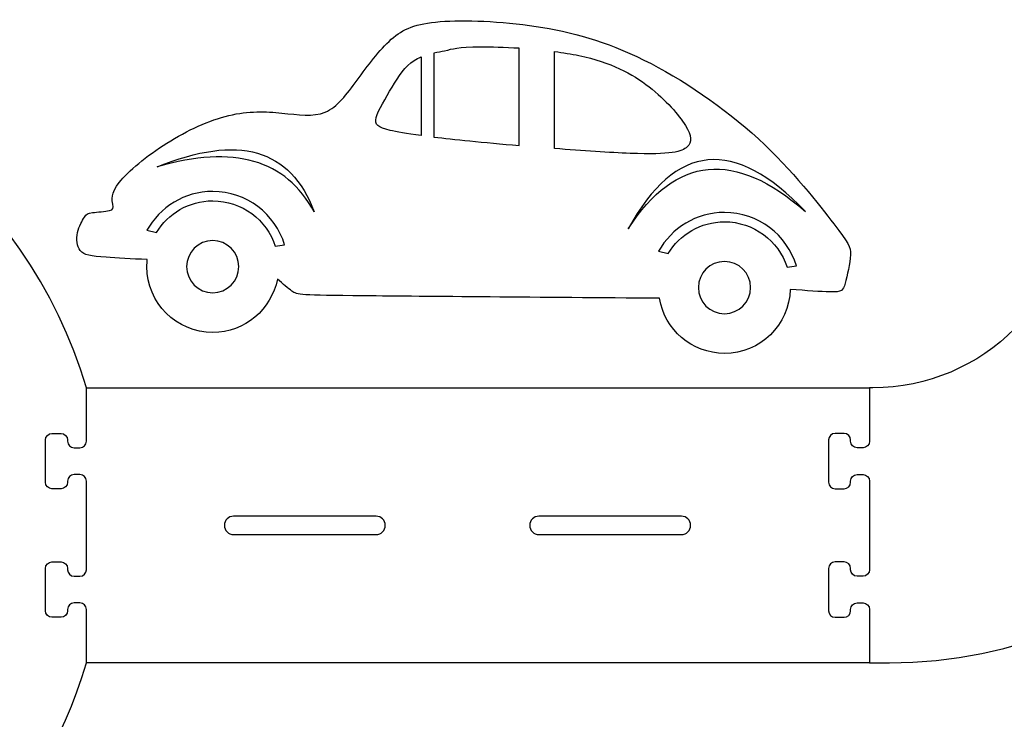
# Model space of a CAD drawing. Extents: x -750 to 750, y -328 to 328.
# Tile 10 of 22: x -406 to -226, y -74 to 54. Entities that reach past the tile are written whole.
import ezdxf

# ---------------------------------------------------------------- set-up
doc = ezdxf.new("R2010")
doc.units = 0
doc.header["$MEASUREMENT"] = 0
doc.layers.add('LAYER_1', color=7, linetype='CONTINUOUS')

msp = doc.modelspace()

# ---------------------------------------------------------------- linework, layer by layer
at = {"layer": 'LAYER_1', "color": 250}
for points, knots in [([(-383.0721, 10.335), (-383.1175, 9.9108), (-383.1406, 9.4797), (-383.1406, 9.0434), (-383.1406, 9.0434), (-383.1406, 2.3983), (-377.754, -2.9875), (-371.109, -2.9875), (-371.109, -2.9875), (-365.2405, -2.9875), (-360.3537, 1.2132), (-359.2916, 6.7717), (-359.2916, 6.7717), (-358.2632, 5.8688), (-357.3203, 5.0679), (-356.6366, 4.5788), (-356.6366, 4.5788), (-355.6163, 3.8488), (-355.1723, 3.8119), (-343.4129, 3.7009), (-343.4129, 3.7009), (-332.3136, 3.5962), (-311.1334, 3.4254), (-289.3874, 3.2512), (-289.3874, 3.2512), (-288.4491, -2.4581), (-283.4913, -6.8139), (-277.5157, -6.8139), (-277.5157, -6.8139), (-270.9801, -6.8139), (-265.6618, -1.6041), (-265.4883, 4.8895), (-265.4883, 4.8895), (-262.517, 4.6509), (-259.8522, 4.4586), (-258.2443, 4.429), (-258.2443, 4.429), (-255.9796, 4.387), (-255.8114, 4.6666), (-255.448, 5.9947), (-255.448, 5.9947), (-255.0845, 7.3231), (-254.5253, 9.6997), (-254.4694, 11.2096), (-254.4694, 11.2096), (-254.4134, 12.7197), (-254.8609, 13.3626), (-257.5174, 16.8438), (-257.5174, 16.8438), (-260.1736, 20.3252), (-265.0391, 26.6448), (-271.3165, 32.405), (-271.3165, 32.405), (-277.5939, 38.1651), (-285.2836, 43.3659), (-292.2602, 46.8191), (-292.2602, 46.8191), (-299.2366, 50.2726), (-305.4999, 51.9781), (-311.9594, 52.9567), (-311.9594, 52.9567), (-318.4185, 53.9356), (-325.0733, 54.1873), (-329.5333, 53.8378), (-329.5333, 53.8378), (-333.9933, 53.4883), (-336.2583, 52.5376), (-338.4543, 50.6028), (-338.4543, 50.6028), (-340.6503, 48.6683), (-342.7776, 45.7494), (-344.6923, 43.135), (-344.6923, 43.135), (-346.6068, 40.5208), (-348.3087, 38.211), (-350.5336, 37.287), (-350.5336, 37.287), (-352.7585, 36.363), (-355.5063, 36.8249), (-358.4571, 37.1183), (-358.4571, 37.1183), (-361.4077, 37.412), (-364.5618, 37.5368), (-368.152, 36.6765), (-368.152, 36.6765), (-371.7421, 35.8162), (-375.7687, 33.9709), (-379.4877, 31.6361), (-379.4877, 31.6361), (-383.2064, 29.3012), (-386.6179, 26.4771), (-388.1977, 24.4497), (-388.1977, 24.4497), (-389.7775, 22.4226), (-389.5261, 21.1924), (-389.4003, 20.4514), (-389.4003, 20.4514), (-389.2744, 19.7104), (-389.2744, 19.4587), (-390.0154, 19.2907), (-390.0154, 19.2907), (-390.7563, 19.123), (-392.2383, 19.0393), (-393.0912, 18.9274), (-393.0912, 18.9274), (-393.9441, 18.8155), (-394.1676, 18.6757), (-394.5732, 18.0884), (-394.5732, 18.0884), (-394.9785, 17.5013), (-395.5658, 16.4668), (-395.8175, 15.2783), (-395.8175, 15.2783), (-396.069, 14.09), (-395.9852, 12.7478), (-395.3282, 11.9649), (-395.3282, 11.9649), (-394.671, 11.1819), (-393.4407, 10.9583), (-390.6027, 10.7484), (-390.6027, 10.7484), (-388.6691, 10.6055), (-385.9893, 10.4693), (-383.0721, 10.335)], [0, 0, 0, 0, 0.03125, 0.03125, 0.03125, 0.03125, 0.0625, 0.0625, 0.0625, 0.0625, 0.09375, 0.09375, 0.09375, 0.09375, 0.125, 0.125, 0.125, 0.125, 0.15625, 0.15625, 0.15625, 0.15625, 0.1875, 0.1875, 0.1875, 0.1875, 0.21875, 0.21875, 0.21875, 0.21875, 0.25, 0.25, 0.25, 0.25, 0.28125, 0.28125, 0.28125, 0.28125, 0.3125, 0.3125, 0.3125, 0.3125, 0.34375, 0.34375, 0.34375, 0.34375, 0.375, 0.375, 0.375, 0.375, 0.40625, 0.40625, 0.40625, 0.40625, 0.4375, 0.4375, 0.4375, 0.4375, 0.46875, 0.46875, 0.46875, 0.46875, 0.5, 0.5, 0.5, 0.5, 0.53125, 0.53125, 0.53125, 0.53125, 0.5625, 0.5625, 0.5625, 0.5625, 0.59375, 0.59375, 0.59375, 0.59375, 0.625, 0.625, 0.625, 0.625, 0.65625, 0.65625, 0.65625, 0.65625, 0.6875, 0.6875, 0.6875, 0.6875, 0.71875, 0.71875, 0.71875, 0.71875, 0.75, 0.75, 0.75, 0.75, 0.78125, 0.78125, 0.78125, 0.78125, 0.8125, 0.8125, 0.8125, 0.8125, 0.84375, 0.84375, 0.84375, 0.84375, 0.875, 0.875, 0.875, 0.875, 0.90625, 0.90625, 0.90625, 0.90625, 0.9375, 0.9375, 0.9375, 0.9375, 1, 1, 1, 1]), ([(-394.1955, -13.1132), (-394.1955, -13.1132), (-394.1955, -22.8751), (-394.1955, -22.8751), (-394.1955, -22.8751), (-394.1955, -23.5333), (-394.7325, -24.0703), (-395.3907, -24.0703), (-395.3907, -24.0703), (-395.3907, -24.0703), (-396.4609, -24.0703), (-396.4609, -24.0703), (-396.4609, -24.0703), (-397.1191, -24.0703), (-397.6562, -23.5333), (-397.6562, -22.8751), (-397.6562, -22.8751), (-397.6562, -22.8751), (-397.6562, -22.6456), (-397.6562, -22.6456), (-397.6562, -22.6456), (-397.6562, -21.9884), (-398.1932, -21.4504), (-398.8514, -21.4504), (-398.8514, -21.4504), (-398.8514, -21.4504), (-400.5087, -21.4504), (-400.5087, -21.4504), (-400.5087, -21.4504), (-401.1669, -21.4504), (-401.7039, -21.9874), (-401.7039, -22.6456), (-401.7039, -22.6456), (-401.7039, -22.6456), (-401.7039, -30.3806), (-401.7039, -30.3806), (-401.7039, -30.3806), (-401.7039, -31.0389), (-401.1659, -31.5759), (-400.5087, -31.5759), (-400.5087, -31.5759), (-400.5087, -31.5759), (-398.8514, -31.5759), (-398.8514, -31.5759), (-398.8514, -31.5759), (-398.1941, -31.5759), (-397.6562, -31.0379), (-397.6562, -30.3806), (-397.6562, -30.3806), (-397.6562, -30.3806), (-397.6562, -30.1516), (-397.6562, -30.1516), (-397.6562, -30.1516), (-397.6562, -29.4934), (-397.1191, -28.9564), (-396.4609, -28.9564), (-396.4609, -28.9564), (-396.4609, -28.9564), (-395.3907, -28.9564), (-395.3907, -28.9564), (-395.3907, -28.9564), (-394.7325, -28.9564), (-394.1955, -29.4934), (-394.1955, -30.1516), (-394.1955, -30.1516), (-394.1955, -30.1516), (-394.1955, -46.3593), (-394.1955, -46.3593), (-394.1955, -46.3593), (-394.1955, -47.0175), (-394.7325, -47.5546), (-395.3907, -47.5546), (-395.3907, -47.5546), (-395.3907, -47.5546), (-396.4609, -47.5546), (-396.4609, -47.5546), (-396.4609, -47.5546), (-397.1191, -47.5546), (-397.6562, -47.0175), (-397.6562, -46.3593), (-397.6562, -46.3593), (-397.6562, -46.3593), (-397.6562, -46.1303), (-397.6562, -46.1303), (-397.6562, -46.1303), (-397.6562, -45.4731), (-398.1932, -44.9351), (-398.8514, -44.9351), (-398.8514, -44.9351), (-398.8514, -44.9351), (-400.5087, -44.9351), (-400.5087, -44.9351), (-400.5087, -44.9351), (-401.1669, -44.9351), (-401.7039, -45.4721), (-401.7039, -46.1303), (-401.7039, -46.1303), (-401.7039, -46.1303), (-401.7039, -53.8653), (-401.7039, -53.8653), (-401.7039, -53.8653), (-401.7039, -54.5235), (-401.1659, -55.0606), (-400.5087, -55.0606), (-400.5087, -55.0606), (-400.5087, -55.0606), (-398.8514, -55.0606), (-398.8514, -55.0606), (-398.8514, -55.0606), (-398.1941, -55.0606), (-397.6562, -54.5226), (-397.6562, -53.8653), (-397.6562, -53.8653), (-397.6562, -53.8653), (-397.6562, -53.6358), (-397.6562, -53.6358), (-397.6562, -53.6358), (-397.6562, -52.9776), (-397.1191, -52.4406), (-396.4609, -52.4406), (-396.4609, -52.4406), (-396.4609, -52.4406), (-395.3907, -52.4406), (-395.3907, -52.4406), (-395.3907, -52.4406), (-394.7325, -52.4406), (-394.1955, -52.9776), (-394.1955, -53.6358), (-394.1955, -53.6358), (-394.1955, -53.6358), (-394.1955, -63.3977), (-394.1955, -63.3977), (-394.1955, -63.3977), (-402.6689, -92.0297), (-425.2449, -114.6057), (-453.8769, -123.0791), (-453.8769, -123.0791), (-453.8769, -123.0791), (-463.6388, -123.0789), (-463.6388, -123.0789), (-463.6388, -123.0789), (-464.297, -123.0789), (-464.834, -122.5419), (-464.834, -121.8837), (-464.834, -121.8837), (-464.834, -121.8837), (-464.834, -120.8135), (-464.834, -120.8135), (-464.834, -120.8135), (-464.834, -120.1553), (-464.297, -119.6182), (-463.6388, -119.6182), (-463.6388, -119.6182), (-463.6388, -119.6182), (-463.4093, -119.6182), (-463.4093, -119.6182), (-463.4093, -119.6182), (-462.752, -119.6182), (-462.2141, -119.0812), (-462.2141, -118.423), (-462.2141, -118.423), (-462.2141, -118.423), (-462.2141, -116.7657), (-462.2141, -116.7657), (-462.2141, -116.7657), (-462.2141, -116.1075), (-462.7511, -115.5705), (-463.4093, -115.5705), (-463.4093, -115.5705), (-463.4093, -115.5705), (-471.1443, -115.5705), (-471.1443, -115.5705), (-471.1443, -115.5705), (-471.8025, -115.5705), (-472.3395, -116.1085), (-472.3395, -116.7657), (-472.3395, -116.7657), (-472.3395, -116.7657), (-472.3395, -118.423), (-472.3395, -118.423), (-472.3395, -118.423), (-472.3395, -119.0803), (-471.8016, -119.6182), (-471.1443, -119.6182), (-471.1443, -119.6182), (-471.1443, -119.6182), (-470.9153, -119.6182), (-470.9153, -119.6182), (-470.9153, -119.6182), (-470.2571, -119.6182), (-469.7201, -120.1553), (-469.7201, -120.8135), (-469.7201, -120.8135), (-469.7201, -120.8135), (-469.7201, -121.8837), (-469.7201, -121.8837), (-469.7201, -121.8837), (-469.7201, -122.5419), (-470.2571, -123.0789), (-470.9153, -123.0789), (-470.9153, -123.0789), (-470.9153, -123.0789), (-487.123, -123.0789), (-487.123, -123.0789), (-487.123, -123.0789), (-487.7812, -123.0789), (-488.3182, -122.5419), (-488.3182, -121.8837), (-488.3182, -121.8837), (-488.3182, -121.8837), (-488.3182, -120.8135), (-488.3182, -120.8135), (-488.3182, -120.8135), (-488.3182, -120.1553), (-487.7812, -119.6182), (-487.123, -119.6182), (-487.123, -119.6182), (-487.123, -119.6182), (-486.894, -119.6182), (-486.894, -119.6182), (-486.894, -119.6182), (-486.2367, -119.6182), (-485.6988, -119.0812), (-485.6988, -118.423), (-485.6988, -118.423), (-485.6988, -118.423), (-485.6988, -116.7657), (-485.6988, -116.7657), (-485.6988, -116.7657), (-485.6988, -116.1075), (-486.2358, -115.5705), (-486.894, -115.5705), (-486.894, -115.5705), (-486.894, -115.5705), (-494.629, -115.5705), (-494.629, -115.5705), (-494.629, -115.5705), (-495.2872, -115.5705), (-495.8242, -116.1085), (-495.8242, -116.7657), (-495.8242, -116.7657), (-495.8242, -116.7657), (-495.8242, -118.423), (-495.8242, -118.423), (-495.8242, -118.423), (-495.8242, -119.0803), (-495.2863, -119.6182), (-494.629, -119.6182), (-494.629, -119.6182), (-494.629, -119.6182), (-494.3995, -119.6182), (-494.3995, -119.6182), (-494.3995, -119.6182), (-493.7413, -119.6182), (-493.2043, -120.1553), (-493.2043, -120.8135), (-493.2043, -120.8135), (-493.2043, -120.8135), (-493.2043, -121.8837), (-493.2043, -121.8837), (-493.2043, -121.8837), (-493.2043, -122.5419), (-493.7413, -123.0789), (-494.3995, -123.0789), (-494.3995, -123.0789), (-494.3995, -123.0789), (-504.1614, -123.0791), (-504.1614, -123.0791), (-504.1614, -123.0791), (-532.7932, -114.6057), (-555.3687, -92.0304), (-563.8426, -63.3987), (-563.8426, -63.3987), (-563.8426, -63.3987), (-563.8426, -53.6358), (-563.8426, -53.6358), (-563.8426, -53.6358), (-563.8426, -52.9776), (-563.3056, -52.4406), (-562.6473, -52.4406), (-562.6473, -52.4406), (-562.6473, -52.4406), (-561.5771, -52.4406), (-561.5771, -52.4406), (-561.5771, -52.4406), (-560.9189, -52.4406), (-560.3819, -52.9776), (-560.3819, -53.6358), (-560.3819, -53.6358), (-560.3819, -53.6358), (-560.3819, -53.8653), (-560.3819, -53.8653), (-560.3819, -53.8653), (-560.3819, -54.5226), (-559.844, -55.0606), (-559.1867, -55.0606), (-559.1867, -55.0606), (-559.1867, -55.0606), (-557.5294, -55.0606), (-557.5294, -55.0606), (-557.5294, -55.0606), (-556.8721, -55.0606), (-556.3342, -54.5235), (-556.3342, -53.8653), (-556.3342, -53.8653), (-556.3342, -53.8653), (-556.3342, -46.1303), (-556.3342, -46.1303), (-556.3342, -46.1303), (-556.3342, -45.4721), (-556.8712, -44.9351), (-557.5294, -44.9351), (-557.5294, -44.9351), (-557.5294, -44.9351), (-559.1867, -44.9351), (-559.1867, -44.9351), (-559.1867, -44.9351), (-559.8449, -44.9351), (-560.3819, -45.4731), (-560.3819, -46.1303), (-560.3819, -46.1303), (-560.3819, -46.1303), (-560.3819, -46.3593), (-560.3819, -46.3593), (-560.3819, -46.3593), (-560.3819, -47.0175), (-560.9189, -47.5546), (-561.5771, -47.5546), (-561.5771, -47.5546), (-561.5771, -47.5546), (-562.6473, -47.5546), (-562.6473, -47.5546), (-562.6473, -47.5546), (-563.3056, -47.5546), (-563.8426, -47.0175), (-563.8426, -46.3593), (-563.8426, -46.3593), (-563.8426, -46.3593), (-563.8426, -30.1516), (-563.8426, -30.1516), (-563.8426, -30.1516), (-563.8426, -29.4934), (-563.3056, -28.9564), (-562.6473, -28.9564), (-562.6473, -28.9564), (-562.6473, -28.9564), (-561.5771, -28.9564), (-561.5771, -28.9564), (-561.5771, -28.9564), (-560.9189, -28.9564), (-560.3819, -29.4934), (-560.3819, -30.1516), (-560.3819, -30.1516), (-560.3819, -30.1516), (-560.3819, -30.3806), (-560.3819, -30.3806), (-560.3819, -30.3806), (-560.3819, -31.0379), (-559.844, -31.5759), (-559.1867, -31.5759), (-559.1867, -31.5759), (-559.1867, -31.5759), (-557.5294, -31.5759), (-557.5294, -31.5759), (-557.5294, -31.5759), (-556.8721, -31.5759), (-556.3342, -31.0389), (-556.3342, -30.3806), (-556.3342, -30.3806), (-556.3342, -30.3806), (-556.3342, -22.6456), (-556.3342, -22.6456), (-556.3342, -22.6456), (-556.3342, -21.9874), (-556.8712, -21.4504), (-557.5294, -21.4504), (-557.5294, -21.4504), (-557.5294, -21.4504), (-559.1867, -21.4504), (-559.1867, -21.4504), (-559.1867, -21.4504), (-559.8449, -21.4504), (-560.3819, -21.9884), (-560.3819, -22.6456), (-560.3819, -22.6456), (-560.3819, -22.6456), (-560.3819, -22.8751), (-560.3819, -22.8751), (-560.3819, -22.8751), (-560.3819, -23.5333), (-560.9189, -24.0703), (-561.5771, -24.0703), (-561.5771, -24.0703), (-561.5771, -24.0703), (-562.6473, -24.0703), (-562.6473, -24.0703), (-562.6473, -24.0703), (-563.3056, -24.0703), (-563.8426, -23.5333), (-563.8426, -22.8751), (-563.8426, -22.8751), (-563.8426, -22.8751), (-563.8426, -13.1123), (-563.8426, -13.1123), (-563.8426, -13.1123), (-553.0102, 23.4888), (-519.1331, 50.1927), (-479.0192, 50.1927), (-479.0192, 50.1927), (-438.9047, 50.1927), (-405.0274, 23.4881), (-394.1955, -13.1132)], [0, 0, 0, 0, 0.00961538, 0.00961538, 0.00961538, 0.00961538, 0.01923077, 0.01923077, 0.01923077, 0.01923077, 0.02884615, 0.02884615, 0.02884615, 0.02884615, 0.03846154, 0.03846154, 0.03846154, 0.03846154, 0.04807692, 0.04807692, 0.04807692, 0.04807692, 0.05769231, 0.05769231, 0.05769231, 0.05769231, 0.06730769, 0.06730769, 0.06730769, 0.06730769, 0.07692308, 0.07692308, 0.07692308, 0.07692308, 0.08653846, 0.08653846, 0.08653846, 0.08653846, 0.09615385, 0.09615385, 0.09615385, 0.09615385, 0.10576923, 0.10576923, 0.10576923, 0.10576923, 0.11538462, 0.11538462, 0.11538462, 0.11538462, 0.125, 0.125, 0.125, 0.125, 0.13461538, 0.13461538, 0.13461538, 0.13461538, 0.14423077, 0.14423077, 0.14423077, 0.14423077, 0.15384615, 0.15384615, 0.15384615, 0.15384615, 0.16346154, 0.16346154, 0.16346154, 0.16346154, 0.17307692, 0.17307692, 0.17307692, 0.17307692, 0.18269231, 0.18269231, 0.18269231, 0.18269231, 0.19230769, 0.19230769, 0.19230769, 0.19230769, 0.20192308, 0.20192308, 0.20192308, 0.20192308, 0.21153846, 0.21153846, 0.21153846, 0.21153846, 0.22115385, 0.22115385, 0.22115385, 0.22115385, 0.23076923, 0.23076923, 0.23076923, 0.23076923, 0.24038462, 0.24038462, 0.24038462, 0.24038462, 0.25, 0.25, 0.25, 0.25, 0.25961538, 0.25961538, 0.25961538, 0.25961538, 0.26923077, 0.26923077, 0.26923077, 0.26923077, 0.27884615, 0.27884615, 0.27884615, 0.27884615, 0.28846154, 0.28846154, 0.28846154, 0.28846154, 0.29807692, 0.29807692, 0.29807692, 0.29807692, 0.30769231, 0.30769231, 0.30769231, 0.30769231, 0.31730769, 0.31730769, 0.31730769, 0.31730769, 0.32692308, 0.32692308, 0.32692308, 0.32692308, 0.33653846, 0.33653846, 0.33653846, 0.33653846, 0.34615385, 0.34615385, 0.34615385, 0.34615385, 0.35576923, 0.35576923, 0.35576923, 0.35576923, 0.36538462, 0.36538462, 0.36538462, 0.36538462, 0.375, 0.375, 0.375, 0.375, 0.38461538, 0.38461538, 0.38461538, 0.38461538, 0.39423077, 0.39423077, 0.39423077, 0.39423077, 0.40384615, 0.40384615, 0.40384615, 0.40384615, 0.41346154, 0.41346154, 0.41346154, 0.41346154, 0.42307692, 0.42307692, 0.42307692, 0.42307692, 0.43269231, 0.43269231, 0.43269231, 0.43269231, 0.44230769, 0.44230769, 0.44230769, 0.44230769, 0.45192308, 0.45192308, 0.45192308, 0.45192308, 0.46153846, 0.46153846, 0.46153846, 0.46153846, 0.47115385, 0.47115385, 0.47115385, 0.47115385, 0.48076923, 0.48076923, 0.48076923, 0.48076923, 0.49038462, 0.49038462, 0.49038462, 0.49038462, 0.5, 0.5, 0.5, 0.5, 0.50961538, 0.50961538, 0.50961538, 0.50961538, 0.51923077, 0.51923077, 0.51923077, 0.51923077, 0.52884615, 0.52884615, 0.52884615, 0.52884615, 0.53846154, 0.53846154, 0.53846154, 0.53846154, 0.54807692, 0.54807692, 0.54807692, 0.54807692, 0.55769231, 0.55769231, 0.55769231, 0.55769231, 0.56730769, 0.56730769, 0.56730769, 0.56730769, 0.57692308, 0.57692308, 0.57692308, 0.57692308, 0.58653846, 0.58653846, 0.58653846, 0.58653846, 0.59615385, 0.59615385, 0.59615385, 0.59615385, 0.60576923, 0.60576923, 0.60576923, 0.60576923, 0.61538462, 0.61538462, 0.61538462, 0.61538462, 0.625, 0.625, 0.625, 0.625, 0.63461538, 0.63461538, 0.63461538, 0.63461538, 0.64423077, 0.64423077, 0.64423077, 0.64423077, 0.65384615, 0.65384615, 0.65384615, 0.65384615, 0.66346154, 0.66346154, 0.66346154, 0.66346154, 0.67307692, 0.67307692, 0.67307692, 0.67307692, 0.68269231, 0.68269231, 0.68269231, 0.68269231, 0.69230769, 0.69230769, 0.69230769, 0.69230769, 0.70192308, 0.70192308, 0.70192308, 0.70192308, 0.71153846, 0.71153846, 0.71153846, 0.71153846, 0.72115385, 0.72115385, 0.72115385, 0.72115385, 0.73076923, 0.73076923, 0.73076923, 0.73076923, 0.74038462, 0.74038462, 0.74038462, 0.74038462, 0.75, 0.75, 0.75, 0.75, 0.75961538, 0.75961538, 0.75961538, 0.75961538, 0.76923077, 0.76923077, 0.76923077, 0.76923077, 0.77884615, 0.77884615, 0.77884615, 0.77884615, 0.78846154, 0.78846154, 0.78846154, 0.78846154, 0.79807692, 0.79807692, 0.79807692, 0.79807692, 0.80769231, 0.80769231, 0.80769231, 0.80769231, 0.81730769, 0.81730769, 0.81730769, 0.81730769, 0.82692308, 0.82692308, 0.82692308, 0.82692308, 0.83653846, 0.83653846, 0.83653846, 0.83653846, 0.84615385, 0.84615385, 0.84615385, 0.84615385, 0.85576923, 0.85576923, 0.85576923, 0.85576923, 0.86538462, 0.86538462, 0.86538462, 0.86538462, 0.875, 0.875, 0.875, 0.875, 0.88461538, 0.88461538, 0.88461538, 0.88461538, 0.89423077, 0.89423077, 0.89423077, 0.89423077, 0.90384615, 0.90384615, 0.90384615, 0.90384615, 0.91346154, 0.91346154, 0.91346154, 0.91346154, 0.92307692, 0.92307692, 0.92307692, 0.92307692, 0.93269231, 0.93269231, 0.93269231, 0.93269231, 0.94230769, 0.94230769, 0.94230769, 0.94230769, 0.95192308, 0.95192308, 0.95192308, 0.95192308, 0.96153846, 0.96153846, 0.96153846, 0.96153846, 0.97115385, 0.97115385, 0.97115385, 0.97115385, 0.98076923, 0.98076923, 0.98076923, 0.98076923, 1, 1, 1, 1]), ([(-330.6594, 32.7382), (-330.6594, 32.7382), (-330.6594, 48.0635), (-330.6594, 48.0635), (-330.6594, 48.0635), (-329.9592, 48.2174), (-329.2936, 48.3369), (-328.7299, 48.4598), (-328.7299, 48.4598), (-327.1921, 48.7954), (-326.4088, 49.1588), (-322.1025, 49.1726), (-322.1025, 49.1726), (-320.2565, 49.1786), (-317.7625, 49.1203), (-315.0557, 48.9562), (-315.0557, 48.9562), (-315.0557, 48.9562), (-315.0557, 31.1849), (-315.0557, 31.1849), (-315.0557, 31.1849), (-318.3021, 31.4719), (-321.4073, 31.7658), (-324.0599, 32.0311), (-324.0599, 32.0311), (-326.667, 32.2916), (-328.8379, 32.5254), (-330.6594, 32.7382)], [0, 0, 0, 0, 0.125, 0.125, 0.125, 0.125, 0.25, 0.25, 0.25, 0.25, 0.375, 0.375, 0.375, 0.375, 0.5, 0.5, 0.5, 0.5, 0.625, 0.625, 0.625, 0.625, 0.75, 0.75, 0.75, 0.75, 1, 1, 1, 1]), ([(-333.0083, 47.3786), (-333.4477, 47.2042), (-333.8731, 46.999), (-334.2667, 46.7538), (-334.2667, 46.7538), (-335.9725, 45.6912), (-337.0909, 43.8736), (-338.3073, 41.8601), (-338.3073, 41.8601), (-339.5238, 39.8468), (-340.838, 37.6377), (-341.1875, 36.2953), (-341.1875, 36.2953), (-341.537, 34.9531), (-340.922, 34.4776), (-338.685, 33.9604), (-338.685, 33.9604), (-337.4537, 33.6758), (-335.7308, 33.3781), (-333.0083, 33.0262), (-333.0083, 33.0262), (-333.0083, 33.0262), (-333.0083, 47.3786), (-333.0083, 47.3786)], [0, 0, 0, 0, 0.14285714, 0.14285714, 0.14285714, 0.14285714, 0.28571429, 0.28571429, 0.28571429, 0.28571429, 0.42857143, 0.42857143, 0.42857143, 0.42857143, 0.57142857, 0.57142857, 0.57142857, 0.57142857, 0.71428571, 0.71428571, 0.71428571, 0.71428571, 1, 1, 1, 1]), ([(-308.5961, 30.6401), (-303.4447, 30.2285), (-298.4417, 29.8879), (-294.768, 29.7521), (-294.768, 29.7521), (-287.2038, 29.4725), (-285.2745, 30.0596), (-284.3377, 30.9266), (-284.3377, 30.9266), (-283.4008, 31.7935), (-283.4569, 32.9398), (-284.6593, 34.8694), (-284.6593, 34.8694), (-285.8617, 36.7989), (-288.2106, 39.5114), (-291.3146, 41.9161), (-291.3146, 41.9161), (-294.4185, 44.3211), (-298.2776, 46.4183), (-304.1217, 47.6348), (-304.1217, 47.6348), (-305.5243, 47.9266), (-307.0411, 48.1682), (-308.5961, 48.3658), (-308.5961, 48.3658), (-308.5961, 48.3658), (-308.5961, 30.6401), (-308.5961, 30.6401)], [0, 0, 0, 0, 0.125, 0.125, 0.125, 0.125, 0.25, 0.25, 0.25, 0.25, 0.375, 0.375, 0.375, 0.375, 0.5, 0.5, 0.5, 0.5, 0.625, 0.625, 0.625, 0.625, 0.75, 0.75, 0.75, 0.75, 1, 1, 1, 1]), ([(-352.5609, 19.0474), (-356.8408, 30.6207), (-366.4059, 33.3616), (-381.2559, 27.2698), (-381.2559, 27.2698), (-367.2566, 31.3543), (-357.6915, 28.6137), (-352.5609, 19.0474)], [0, 0, 0, 0, 0.33333333, 0.33333333, 0.33333333, 0.33333333, 1, 1, 1, 1]), ([(-295.1135, 15.9713), (-286.4702, 31.6981), (-275.6725, 32.744), (-262.7203, 19.1087), (-262.7203, 19.1087), (-275.6124, 30.4275), (-286.4101, 29.3819), (-295.1135, 15.9713)], [0, 0, 0, 0, 0.33333333, 0.33333333, 0.33333333, 0.33333333, 1, 1, 1, 1]), ([(-250.9711, -13.1127), (-250.9711, -13.1127), (-250.4012, -13.1127), (-250.4012, -13.1127), (-250.4012, -13.1127), (-230.1646, -13.1127), (-213.6596, 3.3922), (-213.6596, 23.6288), (-213.6596, 23.6288), (-213.6596, 23.6288), (-213.6596, 23.8459), (-213.6596, 23.8459), (-213.6596, 23.8459), (-213.6596, 23.8459), (-203.8975, 23.8459), (-203.8975, 23.8459), (-203.8975, 23.8459), (-203.2393, 23.8459), (-202.7022, 24.3829), (-202.7022, 25.0411), (-202.7022, 25.0411), (-202.7022, 25.0411), (-202.7022, 26.1114), (-202.7022, 26.1114), (-202.7022, 26.1114), (-202.7022, 26.7696), (-203.2395, 27.3066), (-203.8975, 27.3066), (-203.8975, 27.3066), (-203.8975, 27.3066), (-204.127, 27.3066), (-204.127, 27.3066), (-204.127, 27.3066), (-204.784, 27.3066), (-205.3222, 27.8445), (-205.3222, 28.5018), (-205.3222, 28.5018), (-205.3222, 28.5018), (-205.3222, 30.1591), (-205.3222, 30.1591), (-205.3222, 30.1591), (-205.3222, 30.8164), (-204.7852, 31.3543), (-204.127, 31.3543), (-204.127, 31.3543), (-204.127, 31.3543), (-196.3919, 31.3543), (-196.3919, 31.3543), (-196.3919, 31.3543), (-195.7337, 31.3543), (-195.1967, 30.8171), (-195.1967, 30.1591), (-195.1967, 30.1591), (-195.1967, 30.1591), (-195.1967, 28.5018), (-195.1967, 28.5018), (-195.1967, 28.5018), (-195.1967, 27.8438), (-195.7349, 27.3066), (-196.3919, 27.3066), (-196.3919, 27.3066), (-196.3919, 27.3066), (-196.621, 27.3066), (-196.621, 27.3066), (-196.621, 27.3066), (-197.2789, 27.3066), (-197.8162, 26.7693), (-197.8162, 26.1114), (-197.8162, 26.1114), (-197.8162, 26.1114), (-197.8162, 25.0411), (-197.8162, 25.0411), (-197.8162, 25.0411), (-197.8162, 24.3832), (-197.2792, 23.8459), (-196.621, 23.8459), (-196.621, 23.8459), (-196.621, 23.8459), (-180.4132, 23.8459), (-180.4132, 23.8459), (-180.4132, 23.8459), (-179.755, 23.8459), (-179.218, 24.3829), (-179.218, 25.0411), (-179.218, 25.0411), (-179.218, 25.0411), (-179.218, 26.1114), (-179.218, 26.1114), (-179.218, 26.1114), (-179.218, 26.7696), (-179.7553, 27.3066), (-180.4132, 27.3066), (-180.4132, 27.3066), (-180.4132, 27.3066), (-180.6423, 27.3066), (-180.6423, 27.3066), (-180.6423, 27.3066), (-181.2993, 27.3066), (-181.8375, 27.8445), (-181.8375, 28.5018), (-181.8375, 28.5018), (-181.8375, 28.5018), (-181.8375, 30.1591), (-181.8375, 30.1591), (-181.8375, 30.1591), (-181.8375, 30.8164), (-181.3005, 31.3543), (-180.6423, 31.3543), (-180.6423, 31.3543), (-180.6423, 31.3543), (-172.9072, 31.3543), (-172.9072, 31.3543), (-172.9072, 31.3543), (-172.249, 31.3543), (-171.712, 30.8171), (-171.712, 30.1591), (-171.712, 30.1591), (-171.712, 30.1591), (-171.712, 28.5018), (-171.712, 28.5018), (-171.712, 28.5018), (-171.712, 27.8438), (-172.2502, 27.3066), (-172.9072, 27.3066), (-172.9072, 27.3066), (-172.9072, 27.3066), (-173.1367, 27.3066), (-173.1367, 27.3066), (-173.1367, 27.3066), (-173.7947, 27.3066), (-174.332, 26.7693), (-174.332, 26.1114), (-174.332, 26.1114), (-174.332, 26.1114), (-174.332, 25.0411), (-174.332, 25.0411), (-174.332, 25.0411), (-174.332, 24.3832), (-173.7949, 23.8459), (-173.1367, 23.8459), (-173.1367, 23.8459), (-173.1367, 23.8459), (-163.3746, 23.8459), (-163.3746, 23.8459), (-163.3746, 23.8459), (-163.3746, 23.8459), (-163.3746, 20.58), (-163.3746, 20.58), (-163.3746, 20.58), (-163.3746, -25.6733), (-201.0991, -63.3977), (-247.3523, -63.3977), (-247.3523, -63.3977), (-247.3523, -63.3977), (-250.9711, -63.3977), (-250.9711, -63.3977), (-250.9711, -63.3977), (-250.9711, -63.3977), (-250.9711, -53.6356), (-250.9711, -53.6356), (-250.9711, -53.6356), (-250.9711, -52.9774), (-251.5081, -52.4404), (-252.1663, -52.4404), (-252.1663, -52.4404), (-252.1663, -52.4404), (-253.2365, -52.4404), (-253.2365, -52.4404), (-253.2365, -52.4404), (-253.8947, -52.4404), (-254.4317, -52.9774), (-254.4317, -53.6356), (-254.4317, -53.6356), (-254.4317, -53.6356), (-254.4317, -53.8651), (-254.4317, -53.8651), (-254.4317, -53.8651), (-254.4317, -54.5224), (-254.9697, -55.0603), (-255.627, -55.0603), (-255.627, -55.0603), (-255.627, -55.0603), (-257.2843, -55.0603), (-257.2843, -55.0603), (-257.2843, -55.0603), (-257.9415, -55.0603), (-258.4795, -54.5233), (-258.4795, -53.8651), (-258.4795, -53.8651), (-258.4795, -53.8651), (-258.4795, -46.1301), (-258.4795, -46.1301), (-258.4795, -46.1301), (-258.4795, -45.4719), (-257.9425, -44.9349), (-257.2843, -44.9349), (-257.2843, -44.9349), (-257.2843, -44.9349), (-255.627, -44.9349), (-255.627, -44.9349), (-255.627, -44.9349), (-254.9688, -44.9349), (-254.4317, -45.4728), (-254.4317, -46.1301), (-254.4317, -46.1301), (-254.4317, -46.1301), (-254.4317, -46.3591), (-254.4317, -46.3591), (-254.4317, -46.3591), (-254.4317, -47.0173), (-253.8947, -47.5543), (-253.2365, -47.5543), (-253.2365, -47.5543), (-253.2365, -47.5543), (-252.1663, -47.5543), (-252.1663, -47.5543), (-252.1663, -47.5543), (-251.5081, -47.5543), (-250.9711, -47.0173), (-250.9711, -46.3591), (-250.9711, -46.3591), (-250.9711, -46.3591), (-250.9711, -30.1514), (-250.9711, -30.1514), (-250.9711, -30.1514), (-250.9711, -29.4932), (-251.5081, -28.9562), (-252.1663, -28.9562), (-252.1663, -28.9562), (-252.1663, -28.9562), (-253.2365, -28.9562), (-253.2365, -28.9562), (-253.2365, -28.9562), (-253.8947, -28.9562), (-254.4317, -29.4932), (-254.4317, -30.1514), (-254.4317, -30.1514), (-254.4317, -30.1514), (-254.4317, -30.3804), (-254.4317, -30.3804), (-254.4317, -30.3804), (-254.4317, -31.0377), (-254.9697, -31.5756), (-255.627, -31.5756), (-255.627, -31.5756), (-255.627, -31.5756), (-257.2843, -31.5756), (-257.2843, -31.5756), (-257.2843, -31.5756), (-257.9415, -31.5756), (-258.4795, -31.0386), (-258.4795, -30.3804), (-258.4795, -30.3804), (-258.4795, -30.3804), (-258.4795, -22.6454), (-258.4795, -22.6454), (-258.4795, -22.6454), (-258.4795, -21.9872), (-257.9425, -21.4502), (-257.2843, -21.4502), (-257.2843, -21.4502), (-257.2843, -21.4502), (-255.627, -21.4502), (-255.627, -21.4502), (-255.627, -21.4502), (-254.9688, -21.4502), (-254.4317, -21.9881), (-254.4317, -22.6454), (-254.4317, -22.6454), (-254.4317, -22.6454), (-254.4317, -22.8749), (-254.4317, -22.8749), (-254.4317, -22.8749), (-254.4317, -23.5331), (-253.8947, -24.0701), (-253.2365, -24.0701), (-253.2365, -24.0701), (-253.2365, -24.0701), (-252.1663, -24.0701), (-252.1663, -24.0701), (-252.1663, -24.0701), (-251.5081, -24.0701), (-250.9711, -23.5331), (-250.9711, -22.8749), (-250.9711, -22.8749), (-250.9711, -22.8749), (-250.9711, -13.1127), (-250.9711, -13.1127)], [0, 0, 0, 0, 0.01369863, 0.01369863, 0.01369863, 0.01369863, 0.02739726, 0.02739726, 0.02739726, 0.02739726, 0.04109589, 0.04109589, 0.04109589, 0.04109589, 0.05479452, 0.05479452, 0.05479452, 0.05479452, 0.06849315, 0.06849315, 0.06849315, 0.06849315, 0.08219178, 0.08219178, 0.08219178, 0.08219178, 0.09589041, 0.09589041, 0.09589041, 0.09589041, 0.10958904, 0.10958904, 0.10958904, 0.10958904, 0.12328767, 0.12328767, 0.12328767, 0.12328767, 0.1369863, 0.1369863, 0.1369863, 0.1369863, 0.15068493, 0.15068493, 0.15068493, 0.15068493, 0.16438356, 0.16438356, 0.16438356, 0.16438356, 0.17808219, 0.17808219, 0.17808219, 0.17808219, 0.19178082, 0.19178082, 0.19178082, 0.19178082, 0.20547945, 0.20547945, 0.20547945, 0.20547945, 0.21917808, 0.21917808, 0.21917808, 0.21917808, 0.23287671, 0.23287671, 0.23287671, 0.23287671, 0.24657534, 0.24657534, 0.24657534, 0.24657534, 0.26027397, 0.26027397, 0.26027397, 0.26027397, 0.2739726, 0.2739726, 0.2739726, 0.2739726, 0.28767123, 0.28767123, 0.28767123, 0.28767123, 0.30136986, 0.30136986, 0.30136986, 0.30136986, 0.31506849, 0.31506849, 0.31506849, 0.31506849, 0.32876712, 0.32876712, 0.32876712, 0.32876712, 0.34246575, 0.34246575, 0.34246575, 0.34246575, 0.35616438, 0.35616438, 0.35616438, 0.35616438, 0.36986301, 0.36986301, 0.36986301, 0.36986301, 0.38356164, 0.38356164, 0.38356164, 0.38356164, 0.39726027, 0.39726027, 0.39726027, 0.39726027, 0.4109589, 0.4109589, 0.4109589, 0.4109589, 0.42465753, 0.42465753, 0.42465753, 0.42465753, 0.43835616, 0.43835616, 0.43835616, 0.43835616, 0.45205479, 0.45205479, 0.45205479, 0.45205479, 0.46575342, 0.46575342, 0.46575342, 0.46575342, 0.47945205, 0.47945205, 0.47945205, 0.47945205, 0.49315068, 0.49315068, 0.49315068, 0.49315068, 0.50684932, 0.50684932, 0.50684932, 0.50684932, 0.52054795, 0.52054795, 0.52054795, 0.52054795, 0.53424658, 0.53424658, 0.53424658, 0.53424658, 0.54794521, 0.54794521, 0.54794521, 0.54794521, 0.56164384, 0.56164384, 0.56164384, 0.56164384, 0.57534247, 0.57534247, 0.57534247, 0.57534247, 0.5890411, 0.5890411, 0.5890411, 0.5890411, 0.60273973, 0.60273973, 0.60273973, 0.60273973, 0.61643836, 0.61643836, 0.61643836, 0.61643836, 0.63013699, 0.63013699, 0.63013699, 0.63013699, 0.64383562, 0.64383562, 0.64383562, 0.64383562, 0.65753425, 0.65753425, 0.65753425, 0.65753425, 0.67123288, 0.67123288, 0.67123288, 0.67123288, 0.68493151, 0.68493151, 0.68493151, 0.68493151, 0.69863014, 0.69863014, 0.69863014, 0.69863014, 0.71232877, 0.71232877, 0.71232877, 0.71232877, 0.7260274, 0.7260274, 0.7260274, 0.7260274, 0.73972603, 0.73972603, 0.73972603, 0.73972603, 0.75342466, 0.75342466, 0.75342466, 0.75342466, 0.76712329, 0.76712329, 0.76712329, 0.76712329, 0.78082192, 0.78082192, 0.78082192, 0.78082192, 0.79452055, 0.79452055, 0.79452055, 0.79452055, 0.80821918, 0.80821918, 0.80821918, 0.80821918, 0.82191781, 0.82191781, 0.82191781, 0.82191781, 0.83561644, 0.83561644, 0.83561644, 0.83561644, 0.84931507, 0.84931507, 0.84931507, 0.84931507, 0.8630137, 0.8630137, 0.8630137, 0.8630137, 0.87671233, 0.87671233, 0.87671233, 0.87671233, 0.89041096, 0.89041096, 0.89041096, 0.89041096, 0.90410959, 0.90410959, 0.90410959, 0.90410959, 0.91780822, 0.91780822, 0.91780822, 0.91780822, 0.93150685, 0.93150685, 0.93150685, 0.93150685, 0.94520548, 0.94520548, 0.94520548, 0.94520548, 0.95890411, 0.95890411, 0.95890411, 0.95890411, 0.97260274, 0.97260274, 0.97260274, 0.97260274, 1, 1, 1, 1]), ([(-359.6666, 12.7734), (-361.2362, 17.5926), (-365.7658, 21.0757), (-371.109, 21.0757), (-371.109, 21.0757), (-375.4736, 21.0757), (-379.2954, 18.7513), (-381.4043, 15.2733), (-381.4043, 15.2733), (-381.4043, 15.2733), (-383.142, 15.6829), (-383.142, 15.6829), (-383.142, 15.6829), (-380.801, 19.917), (-376.2897, 22.7845), (-371.109, 22.7845), (-371.109, 22.7845), (-364.9056, 22.7845), (-359.6621, 18.6736), (-357.9547, 13.0272), (-357.9547, 13.0272), (-357.9547, 13.0272), (-359.6666, 12.7734), (-359.6666, 12.7734)], [0, 0, 0, 0, 0.14285714, 0.14285714, 0.14285714, 0.14285714, 0.28571429, 0.28571429, 0.28571429, 0.28571429, 0.42857143, 0.42857143, 0.42857143, 0.42857143, 0.57142857, 0.57142857, 0.57142857, 0.57142857, 0.71428571, 0.71428571, 0.71428571, 0.71428571, 1, 1, 1, 1]), ([(-266.0733, 8.947), (-267.6428, 13.7663), (-272.1725, 17.2493), (-277.5157, 17.2493), (-277.5157, 17.2493), (-281.8802, 17.2493), (-285.7021, 14.925), (-287.811, 11.4469), (-287.811, 11.4469), (-287.811, 11.4469), (-289.5487, 11.8565), (-289.5487, 11.8565), (-289.5487, 11.8565), (-287.2076, 16.0906), (-282.6964, 18.9582), (-277.5157, 18.9582), (-277.5157, 18.9582), (-271.3122, 18.9582), (-266.0688, 14.8472), (-264.3614, 9.2008), (-264.3614, 9.2008), (-264.3614, 9.2008), (-266.0733, 8.947), (-266.0733, 8.947)], [0, 0, 0, 0, 0.14285714, 0.14285714, 0.14285714, 0.14285714, 0.28571429, 0.28571429, 0.28571429, 0.28571429, 0.42857143, 0.42857143, 0.42857143, 0.42857143, 0.57142857, 0.57142857, 0.57142857, 0.57142857, 0.71428571, 0.71428571, 0.71428571, 0.71428571, 1, 1, 1, 1]), ([(-371.109, 13.8149), (-368.4738, 13.8149), (-366.3377, 11.6786), (-366.3377, 9.0434), (-366.3377, 9.0434), (-366.3377, 6.4082), (-368.4738, 4.2723), (-371.109, 4.2723), (-371.109, 4.2723), (-373.7442, 4.2723), (-375.8803, 6.4082), (-375.8803, 9.0434), (-375.8803, 9.0434), (-375.8803, 11.6786), (-373.7442, 13.8149), (-371.109, 13.8149)], [0, 0, 0, 0, 0.2, 0.2, 0.2, 0.2, 0.4, 0.4, 0.4, 0.4, 0.6, 0.6, 0.6, 0.6, 1, 1, 1, 1]), ([(-277.5157, 9.9886), (-274.8805, 9.9886), (-272.7443, 7.8522), (-272.7443, 5.217), (-272.7443, 5.217), (-272.7443, 2.5818), (-274.8805, 0.4459), (-277.5157, 0.4459), (-277.5157, 0.4459), (-280.1509, 0.4459), (-282.287, 2.5818), (-282.287, 5.217), (-282.287, 5.217), (-282.287, 7.8522), (-280.1509, 9.9886), (-277.5157, 9.9886)], [0, 0, 0, 0, 0.2, 0.2, 0.2, 0.2, 0.4, 0.4, 0.4, 0.4, 0.6, 0.6, 0.6, 0.6, 1, 1, 1, 1]), ([(-250.9711, -13.1125), (-250.9711, -13.1125), (-394.1955, -13.1127), (-394.1955, -13.1127), (-394.1955, -13.1127), (-394.1955, -13.1127), (-394.1955, -22.8749), (-394.1955, -22.8749), (-394.1955, -22.8749), (-394.1955, -23.5331), (-394.7325, -24.0701), (-395.3907, -24.0701), (-395.3907, -24.0701), (-395.3907, -24.0701), (-396.4609, -24.0701), (-396.4609, -24.0701), (-396.4609, -24.0701), (-397.1191, -24.0701), (-397.6562, -23.5331), (-397.6562, -22.8749), (-397.6562, -22.8749), (-397.6562, -22.8749), (-397.6562, -22.6454), (-397.6562, -22.6454), (-397.6562, -22.6454), (-397.6562, -21.9881), (-398.1932, -21.4502), (-398.8514, -21.4502), (-398.8514, -21.4502), (-398.8514, -21.4502), (-400.5087, -21.4502), (-400.5087, -21.4502), (-400.5087, -21.4502), (-401.1669, -21.4502), (-401.7039, -21.9872), (-401.7039, -22.6454), (-401.7039, -22.6454), (-401.7039, -22.6454), (-401.7039, -30.3804), (-401.7039, -30.3804), (-401.7039, -30.3804), (-401.7039, -31.0386), (-401.1659, -31.5756), (-400.5087, -31.5756), (-400.5087, -31.5756), (-400.5087, -31.5756), (-398.8514, -31.5756), (-398.8514, -31.5756), (-398.8514, -31.5756), (-398.1941, -31.5756), (-397.6562, -31.0377), (-397.6562, -30.3804), (-397.6562, -30.3804), (-397.6562, -30.3804), (-397.6562, -30.1514), (-397.6562, -30.1514), (-397.6562, -30.1514), (-397.6562, -29.4932), (-397.1191, -28.9562), (-396.4609, -28.9562), (-396.4609, -28.9562), (-396.4609, -28.9562), (-395.3907, -28.9562), (-395.3907, -28.9562), (-395.3907, -28.9562), (-394.7325, -28.9562), (-394.1955, -29.4932), (-394.1955, -30.1514), (-394.1955, -30.1514), (-394.1955, -30.1514), (-394.1955, -46.3591), (-394.1955, -46.3591), (-394.1955, -46.3591), (-394.1955, -47.0173), (-394.7325, -47.5543), (-395.3907, -47.5543), (-395.3907, -47.5543), (-395.3907, -47.5543), (-396.4609, -47.5543), (-396.4609, -47.5543), (-396.4609, -47.5543), (-397.1191, -47.5543), (-397.6562, -47.0173), (-397.6562, -46.3591), (-397.6562, -46.3591), (-397.6562, -46.3591), (-397.6562, -46.1301), (-397.6562, -46.1301), (-397.6562, -46.1301), (-397.6562, -45.4728), (-398.1932, -44.9349), (-398.8514, -44.9349), (-398.8514, -44.9349), (-398.8514, -44.9349), (-400.5087, -44.9349), (-400.5087, -44.9349), (-400.5087, -44.9349), (-401.1669, -44.9349), (-401.7039, -45.4719), (-401.7039, -46.1301), (-401.7039, -46.1301), (-401.7039, -46.1301), (-401.7039, -53.8651), (-401.7039, -53.8651), (-401.7039, -53.8651), (-401.7039, -54.5233), (-401.1659, -55.0603), (-400.5087, -55.0603), (-400.5087, -55.0603), (-400.5087, -55.0603), (-398.8514, -55.0603), (-398.8514, -55.0603), (-398.8514, -55.0603), (-398.1941, -55.0603), (-397.6562, -54.5224), (-397.6562, -53.8651), (-397.6562, -53.8651), (-397.6562, -53.8651), (-397.6562, -53.6356), (-397.6562, -53.6356), (-397.6562, -53.6356), (-397.6562, -52.9774), (-397.1191, -52.4404), (-396.4609, -52.4404), (-396.4609, -52.4404), (-396.4609, -52.4404), (-395.3907, -52.4404), (-395.3907, -52.4404), (-395.3907, -52.4404), (-394.7325, -52.4404), (-394.1955, -52.9774), (-394.1955, -53.6356), (-394.1955, -53.6356), (-394.1955, -53.6356), (-394.1955, -63.3977), (-394.1955, -63.3977), (-394.1955, -63.3977), (-394.1955, -63.3977), (-250.9711, -63.3975), (-250.9711, -63.3975), (-250.9711, -63.3975), (-250.9711, -63.3975), (-250.9711, -53.6354), (-250.9711, -53.6354), (-250.9711, -53.6354), (-250.9711, -52.9772), (-251.5081, -52.4401), (-252.1663, -52.4401), (-252.1663, -52.4401), (-252.1663, -52.4401), (-253.2365, -52.4401), (-253.2365, -52.4401), (-253.2365, -52.4401), (-253.8947, -52.4401), (-254.4317, -52.9772), (-254.4317, -53.6354), (-254.4317, -53.6354), (-254.4317, -53.6354), (-254.4317, -53.8649), (-254.4317, -53.8649), (-254.4317, -53.8649), (-254.4317, -54.5221), (-254.9697, -55.0601), (-255.627, -55.0601), (-255.627, -55.0601), (-255.627, -55.0601), (-257.2843, -55.0601), (-257.2843, -55.0601), (-257.2843, -55.0601), (-257.9415, -55.0601), (-258.4795, -54.5231), (-258.4795, -53.8649), (-258.4795, -53.8649), (-258.4795, -53.8649), (-258.4795, -46.1298), (-258.4795, -46.1298), (-258.4795, -46.1298), (-258.4795, -45.4716), (-257.9425, -44.9346), (-257.2843, -44.9346), (-257.2843, -44.9346), (-257.2843, -44.9346), (-255.627, -44.9346), (-255.627, -44.9346), (-255.627, -44.9346), (-254.9688, -44.9346), (-254.4317, -45.4726), (-254.4317, -46.1298), (-254.4317, -46.1298), (-254.4317, -46.1298), (-254.4317, -46.3589), (-254.4317, -46.3589), (-254.4317, -46.3589), (-254.4317, -47.0171), (-253.8947, -47.5541), (-253.2365, -47.5541), (-253.2365, -47.5541), (-253.2365, -47.5541), (-252.1663, -47.5541), (-252.1663, -47.5541), (-252.1663, -47.5541), (-251.5081, -47.5541), (-250.9711, -47.0171), (-250.9711, -46.3589), (-250.9711, -46.3589), (-250.9711, -46.3589), (-250.9711, -30.1511), (-250.9711, -30.1511), (-250.9711, -30.1511), (-250.9711, -29.4929), (-251.5081, -28.9559), (-252.1663, -28.9559), (-252.1663, -28.9559), (-252.1663, -28.9559), (-253.2365, -28.9559), (-253.2365, -28.9559), (-253.2365, -28.9559), (-253.8947, -28.9559), (-254.4317, -29.4929), (-254.4317, -30.1511), (-254.4317, -30.1511), (-254.4317, -30.1511), (-254.4317, -30.3802), (-254.4317, -30.3802), (-254.4317, -30.3802), (-254.4317, -31.0374), (-254.9697, -31.5754), (-255.627, -31.5754), (-255.627, -31.5754), (-255.627, -31.5754), (-257.2843, -31.5754), (-257.2843, -31.5754), (-257.2843, -31.5754), (-257.9415, -31.5754), (-258.4795, -31.0384), (-258.4795, -30.3802), (-258.4795, -30.3802), (-258.4795, -30.3802), (-258.4795, -22.6451), (-258.4795, -22.6451), (-258.4795, -22.6451), (-258.4795, -21.9869), (-257.9425, -21.4499), (-257.2843, -21.4499), (-257.2843, -21.4499), (-257.2843, -21.4499), (-255.627, -21.4499), (-255.627, -21.4499), (-255.627, -21.4499), (-254.9688, -21.4499), (-254.4317, -21.9879), (-254.4317, -22.6451), (-254.4317, -22.6451), (-254.4317, -22.6451), (-254.4317, -22.8746), (-254.4317, -22.8746), (-254.4317, -22.8746), (-254.4317, -23.5328), (-253.8947, -24.0699), (-253.2365, -24.0699), (-253.2365, -24.0699), (-253.2365, -24.0699), (-252.1663, -24.0699), (-252.1663, -24.0699), (-252.1663, -24.0699), (-251.5081, -24.0699), (-250.9711, -23.5328), (-250.9711, -22.8746), (-250.9711, -22.8746), (-250.9711, -22.8746), (-250.9711, -13.1125), (-250.9711, -13.1125)], [0, 0, 0, 0, 0.01449275, 0.01449275, 0.01449275, 0.01449275, 0.02898551, 0.02898551, 0.02898551, 0.02898551, 0.04347826, 0.04347826, 0.04347826, 0.04347826, 0.05797101, 0.05797101, 0.05797101, 0.05797101, 0.07246377, 0.07246377, 0.07246377, 0.07246377, 0.08695652, 0.08695652, 0.08695652, 0.08695652, 0.10144928, 0.10144928, 0.10144928, 0.10144928, 0.11594203, 0.11594203, 0.11594203, 0.11594203, 0.13043478, 0.13043478, 0.13043478, 0.13043478, 0.14492754, 0.14492754, 0.14492754, 0.14492754, 0.15942029, 0.15942029, 0.15942029, 0.15942029, 0.17391304, 0.17391304, 0.17391304, 0.17391304, 0.1884058, 0.1884058, 0.1884058, 0.1884058, 0.20289855, 0.20289855, 0.20289855, 0.20289855, 0.2173913, 0.2173913, 0.2173913, 0.2173913, 0.23188406, 0.23188406, 0.23188406, 0.23188406, 0.24637681, 0.24637681, 0.24637681, 0.24637681, 0.26086957, 0.26086957, 0.26086957, 0.26086957, 0.27536232, 0.27536232, 0.27536232, 0.27536232, 0.28985507, 0.28985507, 0.28985507, 0.28985507, 0.30434783, 0.30434783, 0.30434783, 0.30434783, 0.31884058, 0.31884058, 0.31884058, 0.31884058, 0.33333333, 0.33333333, 0.33333333, 0.33333333, 0.34782609, 0.34782609, 0.34782609, 0.34782609, 0.36231884, 0.36231884, 0.36231884, 0.36231884, 0.37681159, 0.37681159, 0.37681159, 0.37681159, 0.39130435, 0.39130435, 0.39130435, 0.39130435, 0.4057971, 0.4057971, 0.4057971, 0.4057971, 0.42028986, 0.42028986, 0.42028986, 0.42028986, 0.43478261, 0.43478261, 0.43478261, 0.43478261, 0.44927536, 0.44927536, 0.44927536, 0.44927536, 0.46376812, 0.46376812, 0.46376812, 0.46376812, 0.47826087, 0.47826087, 0.47826087, 0.47826087, 0.49275362, 0.49275362, 0.49275362, 0.49275362, 0.50724638, 0.50724638, 0.50724638, 0.50724638, 0.52173913, 0.52173913, 0.52173913, 0.52173913, 0.53623188, 0.53623188, 0.53623188, 0.53623188, 0.55072464, 0.55072464, 0.55072464, 0.55072464, 0.56521739, 0.56521739, 0.56521739, 0.56521739, 0.57971014, 0.57971014, 0.57971014, 0.57971014, 0.5942029, 0.5942029, 0.5942029, 0.5942029, 0.60869565, 0.60869565, 0.60869565, 0.60869565, 0.62318841, 0.62318841, 0.62318841, 0.62318841, 0.63768116, 0.63768116, 0.63768116, 0.63768116, 0.65217391, 0.65217391, 0.65217391, 0.65217391, 0.66666667, 0.66666667, 0.66666667, 0.66666667, 0.68115942, 0.68115942, 0.68115942, 0.68115942, 0.69565217, 0.69565217, 0.69565217, 0.69565217, 0.71014493, 0.71014493, 0.71014493, 0.71014493, 0.72463768, 0.72463768, 0.72463768, 0.72463768, 0.73913043, 0.73913043, 0.73913043, 0.73913043, 0.75362319, 0.75362319, 0.75362319, 0.75362319, 0.76811594, 0.76811594, 0.76811594, 0.76811594, 0.7826087, 0.7826087, 0.7826087, 0.7826087, 0.79710145, 0.79710145, 0.79710145, 0.79710145, 0.8115942, 0.8115942, 0.8115942, 0.8115942, 0.82608696, 0.82608696, 0.82608696, 0.82608696, 0.84057971, 0.84057971, 0.84057971, 0.84057971, 0.85507246, 0.85507246, 0.85507246, 0.85507246, 0.86956522, 0.86956522, 0.86956522, 0.86956522, 0.88405797, 0.88405797, 0.88405797, 0.88405797, 0.89855072, 0.89855072, 0.89855072, 0.89855072, 0.91304348, 0.91304348, 0.91304348, 0.91304348, 0.92753623, 0.92753623, 0.92753623, 0.92753623, 0.94202899, 0.94202899, 0.94202899, 0.94202899, 0.95652174, 0.95652174, 0.95652174, 0.95652174, 0.97101449, 0.97101449, 0.97101449, 0.97101449, 1, 1, 1, 1]), ([(-367.296, -39.9383), (-368.2254, -39.9383), (-368.9793, -39.1845), (-368.9793, -38.255), (-368.9793, -38.255), (-368.9793, -37.3255), (-368.2254, -36.5717), (-367.296, -36.5717), (-367.296, -36.5717), (-367.296, -36.5717), (-341.224, -36.5717), (-341.224, -36.5717), (-341.224, -36.5717), (-340.2946, -36.5717), (-339.5407, -37.3255), (-339.5407, -38.255), (-339.5407, -38.255), (-339.5407, -39.1845), (-340.2946, -39.9383), (-341.224, -39.9383), (-341.224, -39.9383), (-341.224, -39.9383), (-367.296, -39.9383), (-367.296, -39.9383)], [0, 0, 0, 0, 0.14285714, 0.14285714, 0.14285714, 0.14285714, 0.28571429, 0.28571429, 0.28571429, 0.28571429, 0.42857143, 0.42857143, 0.42857143, 0.42857143, 0.57142857, 0.57142857, 0.57142857, 0.57142857, 0.71428571, 0.71428571, 0.71428571, 0.71428571, 1, 1, 1, 1]), ([(-311.4507, -39.9383), (-312.3802, -39.9383), (-313.1341, -39.1845), (-313.1341, -38.255), (-313.1341, -38.255), (-313.1341, -37.3255), (-312.3802, -36.5717), (-311.4507, -36.5717), (-311.4507, -36.5717), (-311.4507, -36.5717), (-285.3788, -36.5717), (-285.3788, -36.5717), (-285.3788, -36.5717), (-284.4493, -36.5717), (-283.6955, -37.3255), (-283.6955, -38.255), (-283.6955, -38.255), (-283.6955, -39.1845), (-284.4493, -39.9383), (-285.3788, -39.9383), (-285.3788, -39.9383), (-285.3788, -39.9383), (-311.4507, -39.9383), (-311.4507, -39.9383)], [0, 0, 0, 0, 0.14285714, 0.14285714, 0.14285714, 0.14285714, 0.28571429, 0.28571429, 0.28571429, 0.28571429, 0.42857143, 0.42857143, 0.42857143, 0.42857143, 0.57142857, 0.57142857, 0.57142857, 0.57142857, 0.71428571, 0.71428571, 0.71428571, 0.71428571, 1, 1, 1, 1])]:
    msp.add_open_spline(points, degree=3, knots=knots, dxfattribs=at)

doc.saveas('drawing.dxf')
